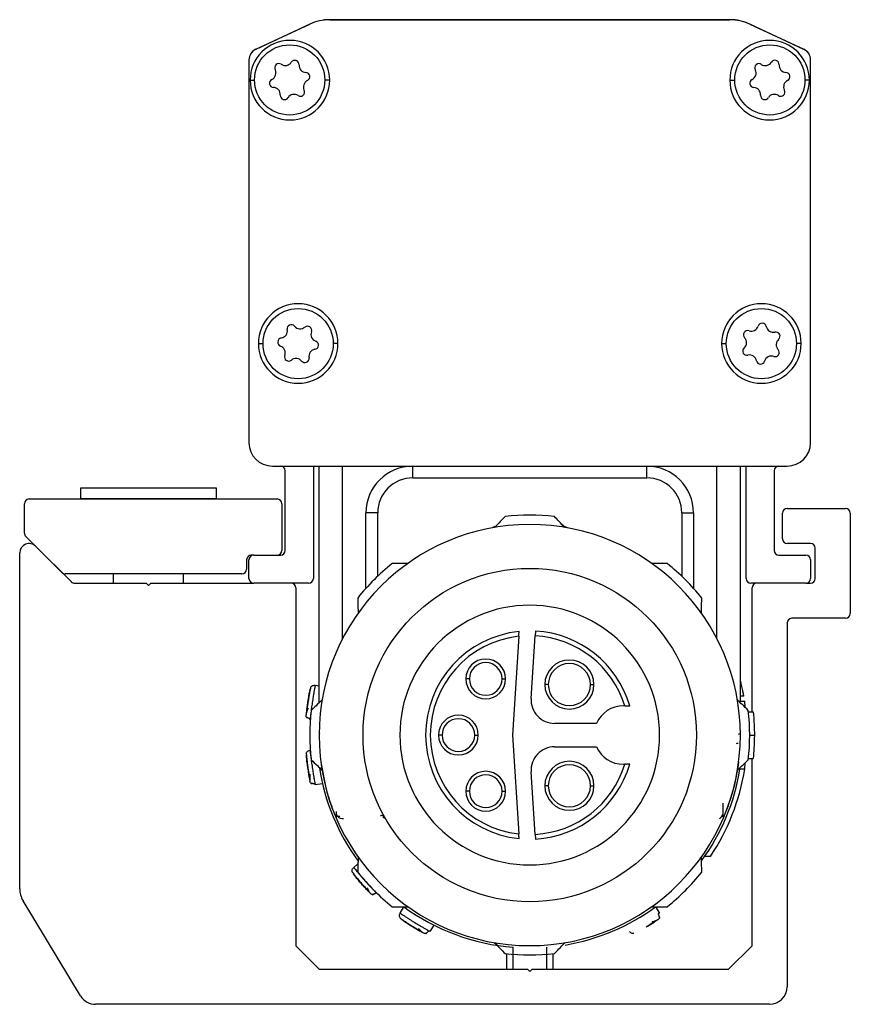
# Model space of a CAD drawing. Header units: millimetres. Extents: x -741 to 2548, y 394 to 730.
# Tile 11 of 13: x 1169 to 1205, y 539 to 581. Entities that reach past the tile are written whole.
import ezdxf

# ---------------------------------------------------------------- set-up
doc = ezdxf.new("R2010")
doc.units = ezdxf.units.MM

# ---------------------------------------------------------------- blocks, each defined once
blk = doc.blocks.new('Drawing View5')
at = {"color": 7, "linetype": 'Continuous', "lineweight": 25}
for p, q in [((-4.435, 35.552), (-2.126, 36.628)), ((-2.125, 36.627), (-4.434, 35.549)), ((-1.281, 36.816), (15.832, 36.816)), ((15.833, 36.814), (-1.279, 36.814)), ((18.988, 35.549), (16.679, 36.627)), ((16.68, 36.628), (18.988, 35.552)), ((-4.723, 35.096), (-4.723, 18.734)), ((19.277, 18.734), (19.277, 35.096)), ((-4.673, 34.234), (-4.485, 34.234)), ((-1.273, 34.234), (-1.485, 34.234)), ((15.827, 34.234), (16.039, 34.234)), ((19.227, 34.234), (19.039, 34.234)), ((-4.323, 22.974), (-4.123, 22.974)), ((-0.923, 22.974), (-1.123, 22.974)), ((15.477, 22.974), (15.677, 22.974)), ((18.877, 22.974), (18.677, 22.974)), ((-3.723, 17.734), (18.277, 17.734)), ((-1.973, 17.734), (-1.973, 12.929)), ((-1.723, 7.618), (-1.723, 17.734)), ((-0.723, 10.361), (-0.723, 17.734)), ((2.277, 17.234), (2.277, 17.734)), ((12.277, 17.234), (12.277, 17.734)), ((15.277, 10.361), (15.277, 17.734)), ((16.277, 7.688), (16.277, 17.734)), ((16.527, 12.929), (16.527, 17.734)), ((-3.173, 14.129), (-3.173, 17.534)), ((17.727, 17.534), (17.727, 14.129)), ((2.277, 17.234), (12.277, 17.234)), ((-11.928, 16.791), (-11.928, 16.336)), ((-6.118, 16.791), (-11.928, 16.791)), ((-6.118, 16.336), (-6.118, 16.791)), ((-14.323, 14.87), (-14.323, 16.129)), ((-14.123, 16.329), (-3.523, 16.329)), ((-11.928, 16.336), (-11.922, 16.329)), ((-6.118, 16.336), (-11.928, 16.336)), ((-6.124, 16.329), (-6.118, 16.336)), ((-3.323, 16.129), (-3.323, 14.129)), ((0.777, 15.734), (0.277, 15.734)), ((0.277, 12.511), (0.277, 15.734)), ((0.777, 13.028), (0.777, 15.734)), ((13.777, 15.734), (14.277, 15.734)), ((13.777, 15.734), (13.777, 13.028)), ((14.277, 15.734), (14.277, 12.511)), ((18.078, 14.629), (18.078, 15.729)), ((18.278, 15.929), (20.777, 15.929)), ((20.977, 15.729), (20.977, 11.429)), ((8.886, 15.093), (8.666, 15.197)), ((5.783, 15.149), (5.668, 15.093)), ((-12.718, 13.188), (-14.264, 14.728)), ((19.277, 14.429), (18.278, 14.429)), ((-14.523, -0.328), (-14.523, 14.023)), ((-13.841, 14.306), (-12.316, 12.788)), ((-4.523, 13.929), (-4.624, 13.929)), ((-4.523, 13.929), (-3.373, 13.929)), ((17.927, 13.929), (19.077, 13.929)), ((19.477, 12.929), (19.477, 14.229)), ((-4.824, 13.731), (-4.826, 13.328)), ((-4.723, 12.929), (-4.723, 13.729)), ((19.277, 13.729), (19.277, 12.929)), ((-5.026, 13.129), (-12.577, 13.129)), ((-10.523, 13.129), (-10.523, 12.729)), ((-7.523, 12.729), (-7.523, 13.129)), ((-12.175, 12.729), (-9.123, 12.729)), ((-9.123, 12.729), (-9.023, 12.629)), ((-9.023, 12.629), (-8.923, 12.729)), ((-8.923, 12.729), (-4.523, 12.729)), ((-2.173, 12.729), (-4.523, 12.729)), ((19.077, 12.729), (16.727, 12.729)), ((19.077, 12.729), (19.277, 12.729)), ((-2.723, 12.529), (-2.723, -2.771)), ((16.777, 7.238), (16.777, 12.529)), ((18.277, 11.029), (18.277, -4.521)), ((20.777, 11.229), (18.477, 11.229)), ((6.808, 10.462), (6.533, 6.238)), ((7.336, 7.803), (7.511, 10.481)), ((4.695, 8.638), (4.545, 8.638)), ((6.095, 8.638), (6.245, 8.638)), ((-1.893, 8.366), (-1.723, 8.341)), ((8.07, 8.396), (7.92, 8.396)), ((9.87, 8.396), (10.02, 8.396)), ((16.204, 7.688), (16.463, 7.688)), ((16.427, 7.902), (16.277, 7.902)), ((16.484, 7.421), (16.463, 7.688)), ((11.339, 7.488), (11.277, 7.488)), ((16.624, 7.238), (16.825, 7.238)), ((-2.101, 6.881), (-2.115, 6.883)), ((10.131, 6.738), (8.334, 6.738)), ((-1.722, 6.299), (-1.694, 6.288)), ((3.527, 6.238), (3.377, 6.238)), ((4.927, 6.238), (5.077, 6.238)), ((6.533, 6.238), (6.808, 2.014)), ((16.205, 6.283), (16.276, 6.299)), ((16.677, 6.238), (16.877, 6.238)), ((-2.115, 5.592), (-2.101, 5.594)), ((8.334, 5.738), (10.131, 5.738)), ((16.463, 4.788), (16.484, 5.054)), ((16.624, 5.238), (16.825, 5.238)), ((16.777, -2.771), (16.777, 5.238)), ((7.511, 1.994), (7.336, 4.673)), ((11.277, 4.988), (11.339, 4.988)), ((16.204, 4.788), (16.463, 4.788)), ((-1.582, 4.155), (-1.893, 4.109)), ((4.695, 3.838), (4.545, 3.838)), ((6.095, 3.838), (6.245, 3.838)), ((8.07, 4.071), (7.92, 4.071)), ((9.87, 4.071), (10.02, 4.071)), ((-0.983, 2.749), (-0.983, 2.964)), ((15.536, 2.747), (15.536, 3.334)), ((-0.973, 2.832), (-0.973, 2.745)), ((1.005, 2.787), (0.91, 2.804)), ((15.528, 2.746), (15.527, 2.752)), ((14.998, 1.053), (14.756, 1.053)), ((-0.247, 0.58), (-0.066, 0.741)), ((-0.309, 0.395), (-0.308, 0.375)), ((-11.918, -4.909), (-14.378, -0.846)), ((1.734, -1.372), (1.899, -1.103)), ((12.655, -1.103), (12.82, -1.372)), ((3.178, -1.887), (3.013, -2.155)), ((-2.723, -2.771), (-1.723, -3.771)), ((6.565, -3.771), (6.564, -2.834)), ((7.99, -2.834), (7.989, -3.771)), ((15.777, -3.771), (16.777, -2.771)), ((6.277, -3.103), (6.277, -3.771)), ((8.277, -3.771), (8.277, -3.103)), ((-1.723, -3.771), (7.177, -3.771)), ((7.177, -3.771), (7.277, -3.871)), ((7.277, -3.871), (7.377, -3.771)), ((7.377, -3.771), (15.777, -3.771)), ((17.527, -5.271), (-11.277, -5.271))]:
    blk.add_line(p, q, dxfattribs=at)
for centre, radius in [((-2.985, 34.241), 1.5), ((17.539, 34.241), 1.5), ((-2.623, 22.969), 1.5), ((17.177, 22.969), 1.5), ((7.277, 6.238), 7.125)]:
    blk.add_circle(centre, radius, dxfattribs=at)
for centre, radius, start, end in [((-1.28, 34.816), 2, 90.0475, 115.0291), ((-1.279, 34.814), 2, 90, 115.0169), ((15.834, 34.816), 2, 64.9745, 90.0475), ((15.833, 34.814), 2, 64.9831, 90), ((-2.973, 34.234), 1.7, 0, 180), ((17.527, 34.234), 1.7, 0, 180), ((-4.223, 35.099), 0.5, 115.0691, 180.0754), ((-4.223, 35.096), 0.5, 115.0169, 180), ((18.777, 35.099), 0.5, 359.9383, 65.063), ((18.777, 35.096), 0.5, 0, 64.9831), ((-3.446, 34.761), 0.179, 55.7718, 207.2906), ((-3.173, 35.163), 0.306, 235.7718, 327.2906), ((-2.764, 34.9), 0.179, 355.7718, 147.2906), ((17.074, 34.759), 0.179, 56.1255, 207.6442), ((17.345, 35.162), 0.306, 236.1255, 327.6442), ((17.755, 34.902), 0.179, 356.1255, 147.6442), ((-3.877, 34.539), 0.306, 295.7718, 27.2906), ((-2.28, 34.865), 0.306, 175.7718, 267.2906), ((-2.303, 34.38), 0.179, 295.7718, 87.2906), ((16.644, 34.533), 0.306, 296.1255, 27.6442), ((18.239, 34.869), 0.306, 176.1255, 267.6442), ((18.219, 34.384), 0.179, 296.1255, 87.6442), ((-2.973, 34.234), 1.7, 180, 0), ((-3.666, 34.101), 0.179, 115.7718, 267.2906), ((-2.092, 33.942), 0.306, 115.7718, 207.2906), ((17.527, 34.234), 1.7, 180, 0), ((16.858, 34.097), 0.179, 116.1255, 267.6442), ((18.433, 33.948), 0.306, 116.1255, 207.6442), ((-3.689, 33.616), 0.306, 355.7718, 87.2906), ((-2.523, 33.72), 0.179, 235.7718, 27.2906), ((16.838, 33.612), 0.306, 356.1255, 87.6442), ((18.003, 33.723), 0.179, 236.1255, 27.6442), ((-3.205, 33.581), 0.179, 175.7718, 327.2906), ((-2.797, 33.318), 0.306, 55.7718, 147.2906), ((17.322, 33.579), 0.179, 176.1255, 327.6442), ((17.733, 33.319), 0.306, 56.1255, 147.6442), ((-2.623, 22.974), 1.7, 0, 180), ((17.177, 22.974), 1.7, 0, 180), ((-3.39, 23.515), 0.306, 278.8487, 10.3674), ((-2.913, 23.602), 0.179, 38.8487, 190.3674), ((-2.535, 23.907), 0.306, 218.8487, 310.3674), ((-2.22, 23.537), 0.179, 338.8487, 130.3674), ((16.746, 23.806), 0.306, 251.4827, 343.0014), ((17.21, 23.664), 0.179, 11.4827, 163.0014), ((17.686, 23.761), 0.306, 191.4827, 283.0014), ((-3.316, 23.035), 0.179, 98.8487, 250.3674), ((-1.767, 23.361), 0.306, 158.8487, 250.3674), ((16.592, 23.346), 0.179, 71.4827, 223.0014), ((16.237, 23.015), 0.306, 311.4827, 43.0014), ((17.796, 23.288), 0.179, 311.4827, 103.0014), ((18.117, 22.924), 0.306, 131.4827, 223.0014), ((-2.623, 22.974), 1.7, 180, 0), ((-3.479, 22.578), 0.306, 338.8487, 70.3674), ((-1.93, 22.904), 0.179, 278.8487, 70.3674), ((17.177, 22.974), 1.7, 180, 0), ((16.558, 22.651), 0.179, 131.4827, 283.0014), ((-3.026, 22.402), 0.179, 158.8487, 310.3674), ((-2.711, 22.032), 0.306, 38.8487, 130.3674), ((-2.333, 22.337), 0.179, 218.8487, 10.3674), ((-1.856, 22.424), 0.306, 98.8487, 190.3674), ((16.668, 22.178), 0.306, 11.4827, 103.0014), ((17.608, 22.133), 0.306, 71.4827, 163.0014), ((17.762, 22.593), 0.179, 251.4827, 43.0014), ((17.144, 22.275), 0.179, 191.4827, 343.0014), ((-3.723, 18.734), 1, 180, 270), ((18.277, 18.734), 1, 270, 0), ((-3.373, 17.534), 0.2, 0, 90), ((2.277, 15.734), 2, 90, 180), ((12.277, 15.734), 2, 0, 90), ((17.927, 17.534), 0.2, 90, 180), ((2.277, 15.734), 1.5, 90, 180), ((12.277, 15.734), 1.5, 0, 90), ((-14.123, 16.129), 0.2, 90, 180), ((-3.523, 16.129), 0.2, 0, 90), ((7.277, 6.238), 9.4, 83.5425, 96.4574), ((18.278, 15.729), 0.2, 90, 180), ((20.777, 15.729), 0.2, 0, 90), ((7.277, 6.238), 9, 360, 180), ((-14.123, 14.87), 0.2, 180, 225.1103), ((-14.123, 14.023), 0.4, 45.1103, 180), ((18.278, 14.629), 0.2, 180, 270), ((19.277, 14.229), 0.2, 0, 90), ((-4.624, 13.729), 0.2, 90, 179.6282), ((-4.523, 13.729), 0.2, 90, 180), ((-3.523, 14.129), 0.2, 270, 0), ((-3.373, 14.129), 0.2, 270, 0), ((17.927, 14.129), 0.2, 180, 270), ((19.077, 13.729), 0.2, 0, 90), ((7.277, 6.238), 9.4, 128.7042, 141.4574), ((7.277, 6.238), 9.4, 38.5426, 51.2957), ((-12.577, 13.329), 0.2, 225.1103, 270), ((-5.026, 13.329), 0.2, 270, 359.6282), ((-12.175, 12.929), 0.2, 225.1103, 270), ((-4.523, 12.929), 0.2, 180, 270), ((-2.923, 12.529), 0.2, 0, 90), ((-2.173, 12.929), 0.2, 270, 0), ((16.727, 12.929), 0.2, 180, 270), ((16.977, 12.529), 0.2, 90, 180), ((19.077, 12.929), 0.2, 270, 0), ((19.277, 12.929), 0.2, 270, 0), ((7.277, 6.238), 5.55, 0, 180), ((20.777, 11.429), 0.2, 270, 0), ((18.477, 11.029), 0.2, 90, 180), ((7.277, 6.238), 4.45, 95.8809, 264.1191), ((7.277, 6.238), 4.45, 16.3139, 86.8232), ((7.277, 6.238), 4.25, 96.3377, 263.6623), ((7.277, 6.238), 4.25, 17.1046, 86.8491), ((5.395, 8.638), 0.85, 0, 180), ((5.395, 8.638), 0.7, 360, 180), ((8.97, 8.396), 1.05, 0, 180), ((8.97, 8.396), 0.9, 360, 180), ((5.395, 8.638), 0.85, 180, 0), ((5.395, 8.638), 0.7, 180, 360), ((8.97, 8.396), 1.05, 180, 0), ((8.97, 8.396), 0.9, 180, 360), ((8.334, 7.738), 1, 176.2717, 270), ((7.277, 6.238), 9.4, 173.5426, 186.4574), ((11.277, 6.238), 1.25, 90, 156.4218), ((7.277, 6.238), 9.4, 353.5426, 6.4574), ((4.227, 6.238), 0.85, 0, 180), ((4.227, 6.238), 0.7, 360, 180), ((7.277, 6.238), 9, 180, 360), ((7.277, 6.238), 5.55, 180, 0), ((4.227, 6.238), 0.85, 180, 0), ((4.227, 6.238), 0.7, 180, 360), ((8.334, 4.738), 1, 90, 183.7283), ((11.277, 6.238), 1.25, 203.5782, 270), ((8.97, 4.071), 1.05, 0, 180), ((7.277, 6.238), 9.1, 188.8406, 216.3026), ((5.395, 3.838), 0.85, 0, 180), ((7.277, 6.238), 4.25, 273.1509, 342.8954), ((7.277, 6.238), 4.45, 273.1768, 343.6861), ((8.97, 4.071), 0.9, 360, 180), ((7.277, 6.238), 9.1, 323.8288, 350.8314), ((7.277, 6.238), 9.3, 326.1197, 351.0302), ((5.395, 3.838), 0.7, 360, 180), ((5.395, 3.838), 0.85, 180, 0), ((5.395, 3.838), 0.7, 180, 360), ((8.97, 4.071), 1.05, 180, 0), ((8.97, 4.071), 0.9, 180, 360), ((-0.771, 3.157), 0.421, 237.4787, 248.0408), ((15.267, 2.927), 0.277, 295.0421, 339.6875), ((7.277, 6.238), 9.4, 218.5426, 231.2957), ((7.277, 6.238), 9.4, 308.7042, 321.4574), ((-13.523, -0.328), 1, 180, 211.1918), ((7.277, 6.238), 9.1, 233.7725, 265.5073), ((7.277, 6.238), 9.1, 279.5659, 306.2275), ((7.277, 6.238), 9.4, 263.5426, 276.4574), ((17.527, -4.521), 0.75, 270, 0), ((-11.277, -4.521), 0.75, 211.1918, 270)]:
    blk.add_arc(centre, radius, start, end, dxfattribs=at)
for points, knots in [([(6.22, 15.578), (6.137, 15.491), (5.99, 15.336), (5.842, 15.18), (5.777, 15.112)], [0, 0, 0, 0, 0.566189, 1, 1, 1, 1]), ([(8.777, 15.112), (8.695, 15.198), (8.546, 15.355), (8.4, 15.509), (8.334, 15.578)], [0, 0, 0, 0, 0.553792, 1, 1, 1, 1]), ([(2.063, 13.573), (1.939, 13.573), (1.717, 13.573), (1.497, 13.573), (1.399, 13.573)], [0, 0, 0, 0, 0.553742, 1, 1, 1, 1]), ([(13.155, 13.573), (13.03, 13.573), (12.811, 13.573), (12.588, 13.573), (12.491, 13.573)], [0, 0, 0, 0, 0.566235, 1, 1, 1, 1]), ([(-0.075, 12.095), (-0.072, 11.974), (-0.067, 11.761), (-0.061, 11.546), (-0.059, 11.452)], [0, 0, 0, 0, 0.566189, 1, 1, 1, 1]), ([(14.613, 11.452), (14.616, 11.571), (14.621, 11.787), (14.627, 12), (14.629, 12.095)], [0, 0, 0, 0, 0.553792, 1, 1, 1, 1]), ([(6.808, 10.462), (6.809, 10.477), (6.811, 10.507), (6.814, 10.557), (6.817, 10.6), (6.819, 10.632), (6.821, 10.657), (6.821, 10.661), (6.821, 10.664)], [0, 0, 0, 0, 0.149208, 0.283246, 0.504931, 0.633064, 0.758406, 1, 1, 1, 1]), ([(7.524, 10.681), (7.523, 10.678), (7.523, 10.672), (7.52, 10.626), (7.515, 10.56), (7.512, 10.507), (7.511, 10.481)], [0, 0, 0, 0, 0.25, 0.5, 0.75, 1, 1, 1, 1]), ([(16.427, 7.902), (16.425, 7.912), (16.421, 7.933), (16.392, 8.088), (16.351, 8.276), (16.311, 8.447), (16.288, 8.538), (16.277, 8.58)], [0, 0, 0, 0, 0.247609, 0.494255, 0.744335, 0.880708, 1, 1, 1, 1]), ([(-2.118, 8.21), (-2.12, 8.201), (-2.124, 8.185), (-2.15, 8.056), (-2.183, 7.874), (-2.218, 7.657), (-2.248, 7.439), (-2.269, 7.255), (-2.282, 7.124), (-2.284, 7.107), (-2.284, 7.099)], [0, 0, 0, 0, 0.124111, 0.248737, 0.374114, 0.500001, 0.625889, 0.751266, 0.875894, 1, 1, 1, 1]), ([(-2.085, 8.285), (-2.086, 8.279), (-2.089, 8.268), (-2.107, 8.184), (-2.133, 8.059), (-2.163, 7.898), (-2.186, 7.768), (-2.196, 7.698), (-2.197, 7.688)], [0, 0, 0, 0, 0.19379, 0.387582, 0.581716, 0.776216, 0.970918, 1, 1, 1, 1]), ([(-2.085, 8.285), (-2.086, 8.279), (-2.089, 8.268), (-2.107, 8.184), (-2.133, 8.058), (-2.158, 7.927), (-2.173, 7.837), (-2.178, 7.808)], [0, 0, 0, 0, 0.222461, 0.444924, 0.667778, 0.891055, 1, 1, 1, 1]), ([(-1.893, 8.366), (-1.895, 8.358), (-1.897, 8.345), (-1.914, 8.259), (-1.933, 8.156), (-1.956, 8.023), (-1.985, 7.847), (-2.02, 7.628), (-2.051, 7.408), (-2.074, 7.231), (-2.091, 7.098), (-2.102, 6.997), (-2.107, 6.958), (-2.108, 6.943)], [0, 0, 0, 0, 0.123132, 0.199499, 0.285572, 0.371673, 0.448033, 0.571038, 0.694311, 0.770778, 0.856969, 0.943377, 1, 1, 1, 1]), ([(-2.084, 8.284), (-2.07, 8.302), (-2.039, 8.338), (-1.969, 8.369), (-1.918, 8.367), (-1.893, 8.366)], [0, 0, 0, 0, 0.311526, 0.655763, 1, 1, 1, 1]), ([(-2.197, 7.688), (-2.205, 7.636), (-2.223, 7.522), (-2.244, 7.352), (-2.254, 7.257), (-2.26, 7.21)], [0, 0, 0, 0, 0.299365, 0.650411, 1, 1, 1, 1]), ([(-1.597, 7.738), (-1.684, 7.655), (-1.84, 7.507), (-1.995, 7.36), (-2.063, 7.295)], [0, 0, 0, 0, 0.553792, 1, 1, 1, 1]), ([(16.617, 7.295), (16.53, 7.378), (16.376, 7.524), (16.219, 7.673), (16.151, 7.738)], [0, 0, 0, 0, 0.5661892, 1, 1, 1, 1]), ([(-2.196, 7.381), (-2.209, 7.347), (-2.235, 7.28), (-2.261, 7.208), (-2.277, 7.16), (-2.279, 7.148), (-2.28, 7.143)], [0, 0, 0, 0, 0.271063, 0.528955, 0.772092, 1, 1, 1, 1]), ([(11.339, 7.488), (11.355, 7.488), (11.386, 7.488), (11.439, 7.488), (11.493, 7.487), (11.539, 7.488), (11.545, 7.488), (11.548, 7.488)], [0, 0, 0, 0, 0.153246, 0.290631, 0.516934, 0.764383, 1, 1, 1, 1]), ([(16.825, 7.238), (16.842, 7.051), (16.872, 6.718), (16.875, 6.384), (16.877, 6.238)], [0, 0, 0, 0, 0.5599883, 1, 1, 1, 1]), ([(-2.266, 7.002), (-2.27, 7.009), (-2.286, 7.038), (-2.285, 7.073), (-2.284, 7.099)], [0, 0, 0, 0, 0.2475992, 1, 1, 1, 1]), ([(-2.268, 7), (-2.263, 6.992), (-2.253, 6.976), (-2.238, 6.988), (-2.231, 6.994)], [0, 0, 0, 0, 0.552865, 1, 1, 1, 1]), ([(-2.268, 6.999), (-2.263, 6.991), (-2.253, 6.976), (-2.238, 6.988), (-2.231, 6.993)], [0, 0, 0, 0, 0.5565559, 1, 1, 1, 1]), ([(-2.234, 7.006), (-2.225, 6.996), (-2.206, 6.978), (-2.171, 6.958), (-2.134, 6.944), (-2.109, 6.94), (-2.097, 6.939)], [0, 0, 0, 0, 0.263005, 0.5204222, 0.7673362, 1, 1, 1, 1]), ([(-2.108, 6.943), (-2.109, 6.937), (-2.114, 6.893), (-2.114, 6.888), (-2.115, 6.883)], [0, 0, 0, 0, 0.139413, 1, 1, 1, 1]), ([(-2.115, 6.883), (-2.114, 6.888), (-2.114, 6.893), (-2.109, 6.937), (-2.108, 6.943)], [0, 0, 0, 0, 0.859949, 1, 1, 1, 1]), ([(16.877, 6.238), (16.874, 6.051), (16.869, 5.717), (16.838, 5.384), (16.825, 5.238)], [0, 0, 0, 0, 0.559989, 1, 1, 1, 1]), ([(-2.274, 5.458), (-2.265, 5.479), (-2.246, 5.523), (-2.188, 5.573), (-2.139, 5.586), (-2.115, 5.592)], [0, 0, 0, 0, 0.3115262, 0.6557631, 1, 1, 1, 1]), ([(-2.115, 5.592), (-2.114, 5.584), (-2.113, 5.571), (-2.103, 5.484), (-2.091, 5.379), (-2.074, 5.245), (-2.051, 5.069), (-2.021, 4.849), (-1.986, 4.629), (-1.956, 4.454), (-1.933, 4.321), (-1.915, 4.221), (-1.907, 4.183), (-1.905, 4.168)], [0, 0, 0, 0, 0.123132, 0.199499, 0.285572, 0.371673, 0.448033, 0.571038, 0.694311, 0.770778, 0.856969, 0.943377, 1, 1, 1, 1]), ([(16.183, 5.882), (16.179, 5.879), (16.171, 5.873), (16.125, 5.87), (16.105, 5.868)], [0, 0, 0, 0, 0.563454, 1, 1, 1, 1]), ([(-2.284, 5.377), (-2.284, 5.368), (-2.282, 5.351), (-2.269, 5.221), (-2.248, 5.036), (-2.218, 4.818), (-2.183, 4.601), (-2.15, 4.419), (-2.124, 4.291), (-2.12, 4.274), (-2.118, 4.265)], [0, 0, 0, 0, 0.1241105, 0.2487374, 0.374114, 0.5000014, 0.6258894, 0.7512656, 0.8758944, 1, 1, 1, 1]), ([(-2.275, 5.458), (-2.274, 5.453), (-2.274, 5.441), (-2.267, 5.355), (-2.254, 5.228), (-2.236, 5.065), (-2.22, 4.935), (-2.209, 4.864), (-2.207, 4.855)], [0, 0, 0, 0, 0.1937902, 0.3875823, 0.5817156, 0.7762165, 0.9709184, 1, 1, 1, 1]), ([(-2.063, 5.18), (-1.976, 5.097), (-1.822, 4.951), (-1.665, 4.802), (-1.597, 4.738)], [0, 0, 0, 0, 0.5661892, 1, 1, 1, 1]), ([(-1.651, 5.098), (-1.581, 4.684), (-1.441, 3.848), (-1.228, 3.285), (-1.121, 3.001)], [0, 0, 0, 0, 0.496441, 1, 1, 1, 1]), ([(16.205, 5.098), (16.133, 4.684), (15.989, 3.85), (15.78, 3.285), (15.675, 3.001)], [0, 0, 0, 0, 0.496428, 1, 1, 1, 1]), ([(16.151, 4.738), (16.238, 4.82), (16.394, 4.969), (16.549, 5.115), (16.617, 5.18)], [0, 0, 0, 0, 0.553792, 1, 1, 1, 1]), ([(-2.207, 4.855), (-2.2, 4.802), (-2.183, 4.688), (-2.154, 4.52), (-2.136, 4.426), (-2.127, 4.379)], [0, 0, 0, 0, 0.299365, 0.650411, 1, 1, 1, 1]), ([(11.548, 4.988), (11.545, 4.988), (11.539, 4.987), (11.494, 4.988), (11.439, 4.987), (11.387, 4.987), (11.355, 4.988), (11.339, 4.988)], [0, 0, 0, 0, 0.234483, 0.480542, 0.707812, 0.845903, 1, 1, 1, 1]), ([(-2.116, 4.562), (-2.119, 4.525), (-2.124, 4.453), (-2.128, 4.377), (-2.129, 4.326), (-2.128, 4.315), (-2.127, 4.309)], [0, 0, 0, 0, 0.271063, 0.528955, 0.772092, 1, 1, 1, 1]), ([(-2.072, 4.178), (-2.078, 4.184), (-2.103, 4.207), (-2.112, 4.24), (-2.118, 4.265)], [0, 0, 0, 0, 0.2476, 1, 1, 1, 1]), ([(-2.074, 4.176), (-2.067, 4.17), (-2.053, 4.158), (-2.042, 4.174), (-2.037, 4.181)], [0, 0, 0, 0, 0.552865, 1, 1, 1, 1]), ([(-2.074, 4.175), (-2.066, 4.169), (-2.052, 4.157), (-2.041, 4.173), (-2.036, 4.18)], [0, 0, 0, 0, 0.5565561, 1, 1, 1, 1]), ([(-2.043, 4.192), (-2.031, 4.185), (-2.008, 4.173), (-1.969, 4.164), (-1.93, 4.161), (-1.904, 4.165), (-1.892, 4.167)], [0, 0, 0, 0, 0.263005, 0.520422, 0.767336, 1, 1, 1, 1]), ([(-1.905, 4.168), (-1.903, 4.162), (-1.895, 4.119), (-1.894, 4.113), (-1.893, 4.109)], [0, 0, 0, 0, 0.139413, 1, 1, 1, 1]), ([(-1.893, 4.109), (-1.894, 4.113), (-1.895, 4.119), (-1.903, 4.162), (-1.905, 4.168)], [0, 0, 0, 0, 0.859949, 1, 1, 1, 1]), ([(-0.983, 2.749), (-0.981, 2.747), (-0.977, 2.742), (-0.975, 2.744), (-0.974, 2.745)], [0, 0, 0, 0, 0.499272, 1, 1, 1, 1]), ([(-0.686, 2.653), (-0.728, 2.655), (-0.795, 2.659), (-0.885, 2.707), (-0.939, 2.763), (-0.957, 2.794), (-0.963, 2.806), (-0.969, 2.819), (-0.972, 2.827), (-0.973, 2.832)], [0, 0, 0, 0, 0.552163, 0.878315, 0.957936, 0.970472, 0.980914, 0.990296, 1, 1, 1, 1]), ([(-0.844, 2.752), (-0.857, 2.753), (-0.875, 2.756), (-0.894, 2.76), (-0.901, 2.761), (-0.904, 2.761), (-0.904, 2.761), (-0.904, 2.761), (-0.905, 2.761), (-0.905, 2.761), (-0.91, 2.762), (-0.917, 2.764), (-0.924, 2.765)], [0, 0, 0, 0, 0.48968, 0.662784, 0.751465, 0.76265, 0.768251, 0.768951, 0.769302, 0.769346, 0.769377, 1, 1, 1, 1]), ([(0.892, 2.801), (0.91, 2.805), (0.953, 2.815), (0.986, 2.797), (1.005, 2.787)], [0, 0, 0, 0, 0.439628, 1, 1, 1, 1]), ([(0.91, 2.804), (0.922, 2.806), (0.958, 2.813), (0.986, 2.797), (1.005, 2.787)], [0, 0, 0, 0, 0.34338, 1, 1, 1, 1]), ([(1.07, 2.676), (1.069, 2.677), (1.058, 2.692), (1.034, 2.709), (1.01, 2.718), (1.002, 2.721)], [0, 0, 0, 0, 0.0500274, 0.6833425, 1, 1, 1, 1]), ([(15.519, 2.815), (15.519, 2.817), (15.52, 2.819), (15.522, 2.824), (15.524, 2.834), (15.525, 2.838), (15.525, 2.841)], [0, 0, 0, 0, 0.070853, 0.152897, 0.362347, 1, 1, 1, 1]), ([(15.528, 2.746), (15.529, 2.745), (15.53, 2.742), (15.534, 2.745), (15.536, 2.747)], [0, 0, 0, 0, 0.5006004, 1, 1, 1, 1]), ([(6.821, 1.811), (6.821, 1.814), (6.82, 1.82), (6.818, 1.864), (6.814, 1.917), (6.811, 1.968), (6.809, 1.998), (6.808, 2.014)], [0, 0, 0, 0, 0.240754, 0.492009, 0.714933, 0.849811, 1, 1, 1, 1]), ([(7.511, 1.994), (7.512, 1.968), (7.515, 1.916), (7.52, 1.85), (7.523, 1.803), (7.523, 1.797), (7.524, 1.794)], [0, 0, 0, 0, 0.2499998, 0.4999998, 0.7499998, 1, 1, 1, 1]), ([(-0.059, 1.023), (-0.062, 0.904), (-0.067, 0.688), (-0.073, 0.475), (-0.075, 0.38)], [0, 0, 0, 0, 0.553792, 1, 1, 1, 1]), ([(14.629, 0.38), (14.626, 0.501), (14.621, 0.714), (14.615, 0.93), (14.613, 1.023)], [0, 0, 0, 0, 0.566189, 1, 1, 1, 1]), ([(-0.307, 0.38), (-0.311, 0.403), (-0.319, 0.451), (-0.298, 0.524), (-0.264, 0.562), (-0.247, 0.58)], [0, 0, 0, 0, 0.314168, 0.657084, 1, 1, 1, 1]), ([(-0.247, 0.58), (-0.242, 0.574), (-0.234, 0.563), (-0.178, 0.495), (-0.111, 0.414), (-0.024, 0.311), (0.091, 0.176), (0.236, 0.008), (0.385, -0.157), (0.506, -0.288), (0.597, -0.386), (0.667, -0.46), (0.694, -0.488), (0.705, -0.5)], [0, 0, 0, 0, 0.124902, 0.200823, 0.285556, 0.371621, 0.447965, 0.571005, 0.69406, 0.770572, 0.856911, 0.942483, 1, 1, 1, 1]), ([(-0.308, 0.38), (-0.305, 0.376), (-0.298, 0.366), (-0.246, 0.298), (-0.166, 0.198), (-0.08, 0.093), (-0.02, 0.024), (0, 0)], [0, 0, 0, 0, 0.221491, 0.442997, 0.664905, 0.887247, 1, 1, 1, 1]), ([(0.471, -0.533), (0.466, -0.528), (0.456, -0.517), (0.366, -0.426), (0.24, -0.293), (0.092, -0.13), (-0.053, 0.038), (-0.174, 0.183), (-0.256, 0.286), (-0.267, 0.3), (-0.272, 0.307)], [0, 0, 0, 0, 0.120506, 0.244024, 0.369966, 0.495563, 0.623129, 0.749761, 0.875999, 1, 1, 1, 1]), ([(0, 0), (0.019, -0.023), (0.077, -0.091), (0.182, -0.209), (0.304, -0.34), (0.37, -0.409), (0.403, -0.444)], [0, 0, 0, 0, 0.141698, 0.428685, 0.71493, 1, 1, 1, 1]), ([(0.313, -0.286), (0.331, -0.318), (0.365, -0.381), (0.403, -0.447), (0.43, -0.489), (0.437, -0.497), (0.44, -0.501)], [0, 0, 0, 0, 0.271264, 0.529222, 0.772285, 1, 1, 1, 1]), ([(0.559, -0.581), (0.55, -0.579), (0.517, -0.573), (0.491, -0.55), (0.471, -0.533)], [0, 0, 0, 0, 0.2584303, 1, 1, 1, 1]), ([(0.558, -0.585), (0.568, -0.587), (0.586, -0.589), (0.587, -0.57), (0.587, -0.561)], [0, 0, 0, 0, 0.554486, 1, 1, 1, 1]), ([(0.575, -0.556), (0.588, -0.554), (0.615, -0.552), (0.653, -0.538), (0.687, -0.519), (0.706, -0.502), (0.715, -0.494)], [0, 0, 0, 0, 0.263122, 0.520611, 0.767496, 1, 1, 1, 1]), ([(0.705, -0.5), (0.709, -0.504), (0.739, -0.536), (0.743, -0.54), (0.747, -0.543)], [0, 0, 0, 0, 0.131295, 1, 1, 1, 1]), ([(1.399, -1.098), (1.523, -1.098), (1.743, -1.098), (1.966, -1.098), (2.063, -1.098)], [0, 0, 0, 0, 0.566235, 1, 1, 1, 1]), ([(12.491, -1.098), (12.615, -1.098), (12.837, -1.098), (13.057, -1.098), (13.155, -1.098)], [0, 0, 0, 0, 0.553742, 1, 1, 1, 1]), ([(1.735, -1.58), (1.725, -1.56), (1.703, -1.517), (1.702, -1.44), (1.724, -1.395), (1.734, -1.372)], [0, 0, 0, 0, 0.311526, 0.655763, 1, 1, 1, 1]), ([(1.734, -1.372), (1.741, -1.376), (1.752, -1.384), (1.825, -1.432), (1.913, -1.49), (2.026, -1.564), (2.176, -1.66), (2.364, -1.778), (2.555, -1.892), (2.709, -1.982), (2.825, -2.049), (2.913, -2.1), (2.947, -2.119), (2.961, -2.126)], [0, 0, 0, 0, 0.123132, 0.199499, 0.285572, 0.371673, 0.448033, 0.571038, 0.694311, 0.770778, 0.856969, 0.943377, 1, 1, 1, 1]), ([(1.734, -1.58), (1.739, -1.584), (1.748, -1.591), (1.818, -1.64), (1.924, -1.713), (2.06, -1.803), (2.171, -1.875), (2.232, -1.912), (2.24, -1.917)], [0, 0, 0, 0, 0.19379, 0.387582, 0.581716, 0.776216, 0.970918, 1, 1, 1, 1]), ([(1.791, -1.64), (1.798, -1.645), (1.812, -1.655), (1.92, -1.729), (2.075, -1.831), (2.261, -1.949), (2.449, -2.061), (2.611, -2.153), (2.726, -2.215), (2.741, -2.223), (2.749, -2.227)], [0, 0, 0, 0, 0.1241105, 0.2487374, 0.374114, 0.5000014, 0.6258894, 0.7512656, 0.8758944, 1, 1, 1, 1]), ([(12.293, -1.948), (12.355, -1.909), (12.48, -1.832), (12.634, -1.729), (12.742, -1.655), (12.756, -1.645), (12.763, -1.64)], [0, 0, 0, 0, 0.2517767, 0.5025297, 0.7517881, 1, 1, 1, 1]), ([(12.49, -1.754), (12.525, -1.742), (12.593, -1.719), (12.665, -1.693), (12.712, -1.674), (12.722, -1.668), (12.727, -1.666)], [0, 0, 0, 0, 0.271063, 0.528955, 0.772092, 1, 1, 1, 1]), ([(12.825, -1.564), (12.823, -1.571), (12.811, -1.603), (12.784, -1.624), (12.763, -1.64)], [0, 0, 0, 0, 0.2476, 1, 1, 1, 1]), ([(12.802, -1.542), (12.803, -1.529), (12.805, -1.502), (12.798, -1.463), (12.786, -1.426), (12.772, -1.404), (12.765, -1.394)], [0, 0, 0, 0, 0.263005, 0.520422, 0.767336, 1, 1, 1, 1]), ([(12.77, -1.405), (12.775, -1.402), (12.811, -1.378), (12.816, -1.374), (12.82, -1.372)], [0, 0, 0, 0, 0.139413, 1, 1, 1, 1]), ([(12.82, -1.372), (12.816, -1.374), (12.811, -1.378), (12.775, -1.402), (12.77, -1.405)], [0, 0, 0, 0, 0.859949, 1, 1, 1, 1]), ([(12.828, -1.565), (12.831, -1.555), (12.837, -1.538), (12.818, -1.534), (12.809, -1.532)], [0, 0, 0, 0, 0.552865, 1, 1, 1, 1]), ([(12.829, -1.564), (12.832, -1.554), (12.837, -1.537), (12.818, -1.533), (12.81, -1.531)], [0, 0, 0, 0, 0.556557, 1, 1, 1, 1]), ([(2.24, -1.917), (2.285, -1.945), (2.383, -2.005), (2.531, -2.091), (2.614, -2.138), (2.656, -2.161)], [0, 0, 0, 0, 0.299365, 0.650411, 1, 1, 1, 1]), ([(2.523, -2.035), (2.549, -2.061), (2.601, -2.111), (2.657, -2.163), (2.695, -2.197), (2.705, -2.203), (2.709, -2.206)], [0, 0, 0, 0, 0.271063, 0.528955, 0.772092, 1, 1, 1, 1]), ([(12.256, -1.953), (12.301, -1.925), (12.399, -1.865), (12.543, -1.773), (12.623, -1.719), (12.662, -1.693)], [0, 0, 0, 0, 0.299365, 0.650411, 1, 1, 1, 1]), ([(2.845, -2.248), (2.837, -2.249), (2.803, -2.253), (2.772, -2.238), (2.749, -2.227)], [0, 0, 0, 0, 0.2476017, 1, 1, 1, 1]), ([(2.845, -2.251), (2.855, -2.249), (2.873, -2.247), (2.868, -2.228), (2.866, -2.219)], [0, 0, 0, 0, 0.552866, 1, 1, 1, 1]), ([(2.853, -2.217), (2.866, -2.212), (2.89, -2.202), (2.923, -2.178), (2.95, -2.15), (2.963, -2.128), (2.969, -2.117)], [0, 0, 0, 0, 0.263005, 0.520422, 0.767336, 1, 1, 1, 1]), ([(2.961, -2.126), (2.966, -2.129), (3.004, -2.151), (3.009, -2.153), (3.013, -2.155)], [0, 0, 0, 0, 0.139413, 1, 1, 1, 1]), ([(11.727, -2.249), (11.704, -2.249), (11.656, -2.249), (11.587, -2.215), (11.556, -2.175), (11.541, -2.155)], [0, 0, 0, 0, 0.311526, 0.655763, 1, 1, 1, 1]), ([(5.777, -2.637), (5.859, -2.723), (6.008, -2.88), (6.154, -3.034), (6.22, -3.103)], [0, 0, 0, 0, 0.553792, 1, 1, 1, 1]), ([(8.334, -3.103), (8.417, -3.015), (8.564, -2.861), (8.712, -2.704), (8.777, -2.637)], [0, 0, 0, 0, 0.5661892, 1, 1, 1, 1])]:
    blk.add_open_spline(points, degree=3, knots=knots, dxfattribs=at)

msp = doc.modelspace()

# ---------------------------------------------------------------- block references
at = {"color": 7, "linetype": 'Continuous', "lineweight": 25}
msp.add_blockref('Drawing View5', (1184.023, 543.912), dxfattribs=at)

doc.saveas('drawing.dxf')
